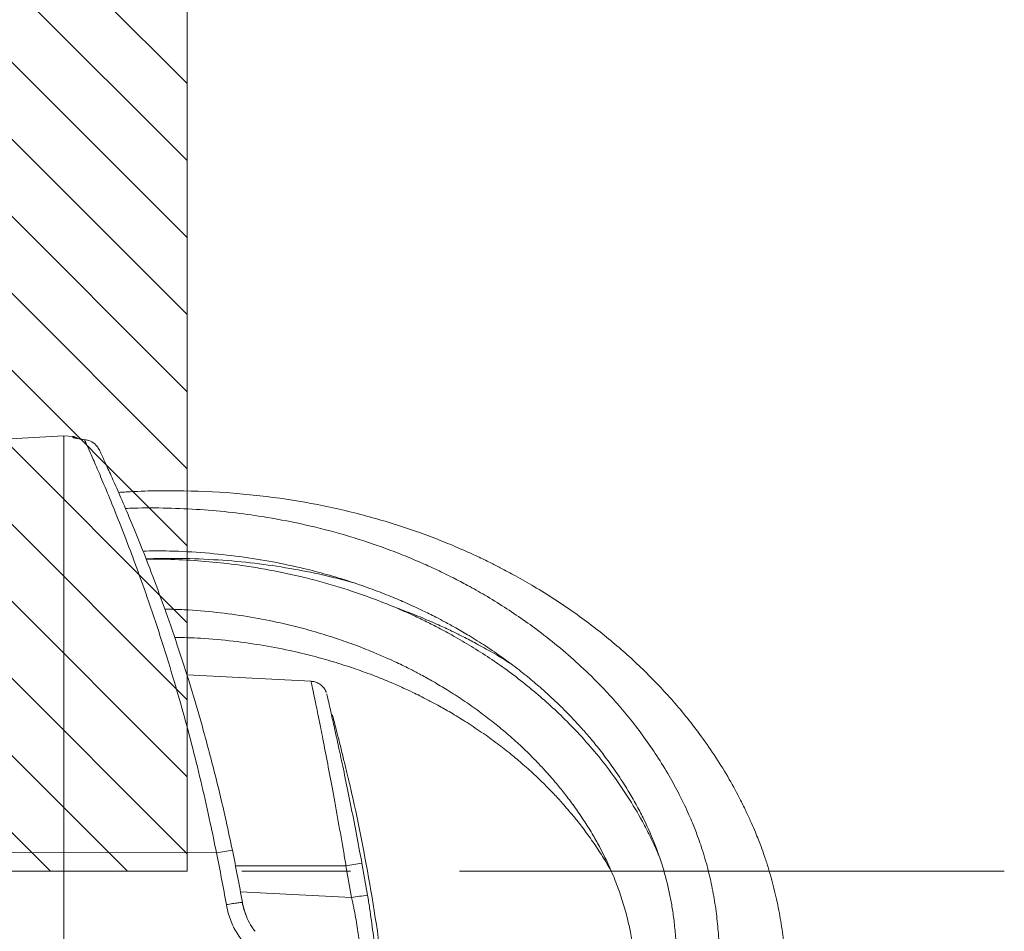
# Model space of a CAD drawing. Header units: millimetres. Extents: x 0 to 8410, y 0 to 5940.
# Tile 40 of 180: x 1537 to 1766, y 4064 to 4276. Entities that reach past the tile are written whole.
import ezdxf

# ---------------------------------------------------------------- set-up
doc = ezdxf.new("R2010")
doc.units = ezdxf.units.MM
doc.header["$LTSCALE"] = 10
doc.linetypes.add('CENTERX2', pattern=[20.32, 12.7, -2.54, 2.54, -2.54])

msp = doc.modelspace()

# ---------------------------------------------------------------- hatches: boundary and pattern name
at = {"linetype": 'Continuous'}
h = msp.add_hatch(dxfattribs=at)
h.set_pattern_fill('ANSI31', color=8, scale=4, angle=90, style=0)
h.paths.add_polyline_path([(1125.65, 4477.87), (1125.65, 4077.87), (1575.65, 4077.87), (1575.65, 4477.87)], flags=0)

# ---------------------------------------------------------------- linework, layer by layer
at = {"color": 7, "linetype": 'Continuous', "lineweight": 0}
for p, q in [((1575.65, 4477.87), (1575.65, 4077.87)), ((1546.85, 4179.37), (1519.7, 4177.95)), ((1548.96, 4179.26), (1546.85, 4179.37)), ((1546.85, 4179.37), (1546.85, 4082.21)), ((1551.69, 4178.5), (1551.83, 4178.5)), ((1650.79, 4126.45), (1650.6, 4126.56)), ((1604.54, 4122.16), (1575.55, 4123.68)), ((1546.85, 4082.21), (1546.85, 3769.37)), ((1125.65, 4077.87), (1575.65, 4077.87))]:
    msp.add_line(p, q, dxfattribs=at)
at = {"color": 8, "linetype": 'Continuous', "lineweight": 0}
for p, q in [((1548.96, 4179.1), (1548.96, 4179.26)), ((1546.85, 4082.21), (1531.85, 4082.18)), ((1582.48, 4082.13), (1546.85, 4082.21)), ((1616.38, 4079.73), (1617.69, 4072.27)), ((1612.66, 4079.11), (1586.91, 4079.15)), ((1613.96, 4071.72), (1612.66, 4079.11)), ((1588.06, 4073.08), (1613.96, 4071.72))]:
    msp.add_line(p, q, dxfattribs=at)
at = {"color": 7, "linetype": 'CENTERX2', "lineweight": 0}
msp.add_line((1766.15, 4077.87), (994.16, 4077.87), dxfattribs=at)
at = {"color": 7, "linetype": 'Continuous', "lineweight": 0}
for centre, radius, start, end in [((1548.85, 4177.26), 2, 49.0326, 87), ((1174.85, 3997.87), 450, 6.2311, 12.6595), ((1174.85, 3997.87), 420, 9.9725, 11.6623)]:
    msp.add_arc(centre, radius, start, end, dxfattribs=at)
at = {"color": 8, "linetype": 'Continuous', "lineweight": 0}
for centre, radius, start, end in [((1548.85, 4177.1), 2, 61.2277, 87.0196), ((1589.31, 4053.46), 29.47, 96.0976, 103.417), ((1175.06, 3998.04), 416, 9.9725, 11.6623), ((1623.69, 4024), 56.2, 97.4693, 101.3129), ((1623.64, 4018.87), 53.73, 96.3576, 100.3795)]:
    msp.add_arc(centre, radius, start, end, dxfattribs=at)
for points, knots in [([(1551.69, 4178.5), (1551.21, 4178.56), (1550.26, 4178.69), (1549.35, 4178.89), (1548.99, 4179.02), (1548.97, 4179.08), (1548.96, 4179.1)], [0, 0, 0, 0, 0.28018, 0.561304, 0.867702, 1, 1, 1, 1]), ([(1582.48, 4082.13), (1582, 4084.46), (1580.93, 4089.75), (1579.08, 4097.9), (1576.96, 4106.52), (1574.72, 4114.9), (1572.19, 4123.69), (1569.38, 4132.73), (1566.34, 4141.78), (1563.44, 4149.86), (1560.76, 4156.92), (1558.34, 4162.99), (1556.21, 4168.14), (1554.43, 4172.32), (1553.03, 4175.51), (1552.13, 4177.52), (1551.81, 4178.23), (1551.69, 4178.5)], [0, 0, 0, 0, 0.0487916, 0.1109821, 0.1734065, 0.2358393, 0.298042, 0.3767454, 0.455674, 0.534373, 0.6064809, 0.6787702, 0.7508559, 0.8197615, 0.8888525, 0.9577349, 1, 1, 1, 1]), ([(1612.66, 4079.11), (1612.49, 4080.15), (1611.9, 4083.65), (1610.86, 4089.62), (1609.59, 4096.6), (1608.38, 4103.06), (1607.28, 4108.69), (1606.32, 4113.53), (1605.53, 4117.37), (1604.95, 4120.16), (1604.59, 4121.87), (1604.56, 4122.04), (1604.54, 4122.12)], [0, 0, 0, 0, 0.046071, 0.15533, 0.26774, 0.373662, 0.482489, 0.586639, 0.693652, 0.796973, 0.903203, 1, 1, 1, 1]), ([(1588.51, 4070.6), (1588.45, 4070.61), (1588.34, 4070.63), (1587.48, 4070.52), (1586.26, 4070.33), (1585.27, 4070.17), (1584.78, 4070.08)], [0, 0, 0, 0, 0.25, 0.500001, 0.749998, 1, 1, 1, 1]), ([(1588.46, 4061.61), (1587.81, 4062.57), (1586.5, 4064.51), (1585.34, 4067.43), (1584.94, 4069.34), (1584.78, 4070.08)], [0, 0, 0, 0, 0.371677, 0.755664, 1, 1, 1, 1]), ([(1588.51, 4070.6), (1588.51, 4070.6), (1588.58, 4070), (1588.87, 4068.82), (1589.34, 4067.71), (1589.57, 4067.15)], [0, 0, 0, 0, 0.0000332, 0.5038515, 1, 1, 1, 1]), ([(1615.55, 4057.09), (1615.66, 4057.16), (1615.84, 4057.29), (1615.94, 4058.23), (1615.92, 4059.4), (1615.81, 4060.93), (1615.61, 4062.74), (1615.3, 4064.82), (1614.93, 4067.04), (1614.48, 4069.37), (1614.14, 4070.93), (1613.96, 4071.72)], [0, 0, 0, 0, 0.155415, 0.261265, 0.37039, 0.474528, 0.581793, 0.686359, 0.793923, 0.895707, 1, 1, 1, 1]), ([(1617.69, 4072.27), (1617.86, 4071.27), (1618.18, 4069.28), (1618.61, 4066.32), (1618.98, 4063.48), (1619.27, 4060.84), (1619.47, 4058.52), (1619.6, 4056.57), (1619.62, 4055.07), (1619.56, 4053.85), (1619.4, 4053.69), (1619.3, 4053.59)], [0, 0, 0, 0, 0.102541, 0.205071, 0.311166, 0.417249, 0.523264, 0.629274, 0.736993, 0.844713, 1, 1, 1, 1])]:
    msp.add_open_spline(points, degree=3, knots=knots, dxfattribs=at)
at = {"color": 7, "linetype": 'Continuous', "lineweight": 0}
for points, knots in [([(1551.83, 4178.5), (1551.57, 4178.53), (1550.98, 4178.6), (1550.32, 4178.72), (1549.89, 4178.81), (1549.71, 4178.87), (1549.74, 4178.85), (1549.74, 4178.85)], [0, 0, 0, 0, 0.221819, 0.503371, 0.760755, 0.972951, 1, 1, 1, 1]), ([(1555.16, 4176.1), (1555, 4176.39), (1554.57, 4177.15), (1553.49, 4178.03), (1552.4, 4178.42), (1551.81, 4178.49), (1551.69, 4178.5)], [0, 0, 0, 0, 0.221657, 0.589748, 0.914799, 1, 1, 1, 1]), ([(1555.16, 4176.1), (1555.27, 4175.87), (1555.59, 4175.19), (1556.45, 4173.33), (1557.87, 4170.22), (1559.67, 4166.17), (1561.82, 4161.17), (1564.26, 4155.28), (1566.97, 4148.43), (1569.89, 4140.59), (1572.96, 4131.81), (1576.07, 4122.23), (1579.13, 4111.88), (1582.07, 4100.89), (1584.42, 4091.11), (1585.71, 4085.02), (1586.18, 4082.77)], [0, 0, 0, 0, 0.034448, 0.103526, 0.17282, 0.241925, 0.314486, 0.387254, 0.459842, 0.539331, 0.619052, 0.698548, 0.782498, 0.866712, 0.950644, 1, 1, 1, 1]), ([(1687.36, 3961.03), (1687.59, 3961.43), (1688.66, 3963.33), (1690.4, 3966.51), (1692.57, 3970.56), (1694.59, 3974.45), (1696.6, 3978.46), (1698.65, 3982.7), (1700.44, 3986.61), (1701.89, 3989.91), (1702.93, 3992.37), (1703.75, 3994.37), (1704.49, 3996.23), (1705.26, 3998.22), (1706.12, 4000.53), (1707.17, 4003.46), (1708.35, 4007.02), (1709.62, 4011.13), (1710.82, 4015.45), (1711.91, 4019.88), (1712.88, 4024.42), (1713.69, 4028.91), (1714.26, 4032.78), (1714.62, 4035.79), (1714.84, 4037.92), (1715, 4039.8), (1715.14, 4041.74), (1715.26, 4043.95), (1715.35, 4046.46), (1715.4, 4049.78), (1715.32, 4053.9), (1715.01, 4058.75), (1714.45, 4063.73), (1713.62, 4068.8), (1712.51, 4073.85), (1711.32, 4078.1), (1710.26, 4081.33), (1709.5, 4083.45), (1708.81, 4085.27), (1708.07, 4087.1), (1707.16, 4089.23), (1706.02, 4091.72), (1704.34, 4095.14), (1702, 4099.45), (1698.97, 4104.37), (1695.69, 4109.12), (1692.36, 4113.48), (1689.03, 4117.46), (1685.55, 4121.27), (1681.97, 4124.89), (1678.23, 4128.38), (1674.4, 4131.68), (1670.33, 4134.93), (1665.99, 4138.14), (1661.37, 4141.28), (1656.74, 4144.16), (1652.48, 4146.61), (1649.05, 4148.44), (1646.11, 4149.93), (1643.13, 4151.37), (1639.46, 4153.03), (1635.11, 4154.86), (1628.28, 4157.46), (1619.11, 4160.4), (1607.56, 4163.19), (1595.63, 4165.19), (1583.09, 4166.41), (1572.17, 4166.67), (1564.28, 4166.49), (1560.85, 4166.29), (1559.64, 4166.22)], [0, 0, 0, 0, 0.004348, 0.0203, 0.034155, 0.047589, 0.061875, 0.077022, 0.092735, 0.103422, 0.112088, 0.118719, 0.124631, 0.13163, 0.139735, 0.148951, 0.1623, 0.176871, 0.191787, 0.207043, 0.222643, 0.23859, 0.253314, 0.262519, 0.269619, 0.275396, 0.282059, 0.289745, 0.298462, 0.308217, 0.324564, 0.341827, 0.359515, 0.377636, 0.396202, 0.414191, 0.42402, 0.431827, 0.4378, 0.444476, 0.452618, 0.462236, 0.473338, 0.492576, 0.513562, 0.533507, 0.552342, 0.570059, 0.586651, 0.604754, 0.621396, 0.637992, 0.654959, 0.672611, 0.690641, 0.708821, 0.724537, 0.737041, 0.745245, 0.755314, 0.767695, 0.782393, 0.798388, 0.833771, 0.867819, 0.901508, 0.936458, 0.972574, 0.990344, 1, 1, 1, 1]), ([(1671.93, 3969.71), (1672.07, 3969.96), (1673.17, 3971.89), (1675.04, 3975.3), (1677.54, 3979.97), (1679.89, 3984.53), (1682.23, 3989.26), (1684.3, 3993.64), (1685.97, 3997.37), (1687.15, 4000.12), (1688.1, 4002.39), (1688.98, 4004.56), (1689.94, 4007.02), (1691.14, 4010.25), (1692.54, 4014.26), (1694.02, 4018.94), (1695.39, 4023.83), (1696.6, 4028.76), (1697.63, 4033.72), (1698.37, 4038.13), (1698.86, 4041.73), (1699.15, 4044.34), (1699.36, 4046.53), (1699.52, 4048.68), (1699.65, 4051.13), (1699.76, 4054.31), (1699.76, 4058.22), (1699.56, 4062.73), (1699.13, 4067.4), (1698.44, 4072.11), (1697.47, 4076.8), (1696.41, 4080.77), (1695.43, 4083.83), (1694.71, 4085.88), (1694.06, 4087.59), (1693.39, 4089.26), (1692.58, 4091.15), (1691.57, 4093.37), (1690.07, 4096.41), (1687.96, 4100.27), (1685.22, 4104.73), (1682.21, 4109.09), (1679.13, 4113.13), (1676.02, 4116.85), (1672.38, 4120.84), (1668.2, 4125.02), (1663.3, 4129.39), (1658.59, 4133.18), (1654, 4136.53), (1649.63, 4139.46), (1645.28, 4142.13), (1641.29, 4144.39), (1638.07, 4146.08), (1635.29, 4147.47), (1632.44, 4148.82), (1628.91, 4150.38), (1624.75, 4152.09), (1618.83, 4154.28), (1611.35, 4156.66), (1602.34, 4158.92), (1593.93, 4160.51), (1586.06, 4161.58), (1578.66, 4162.26), (1570.99, 4162.58), (1565.15, 4162.63), (1561.87, 4162.49), (1561.26, 4162.46)], [0, 0, 0, 0, 0.0027684, 0.0216654, 0.0381703, 0.0549552, 0.0726183, 0.0910788, 0.1039613, 0.114202, 0.1218133, 0.1293344, 0.1384852, 0.1492707, 0.1653708, 0.1833097, 0.2014771, 0.2198316, 0.2383745, 0.2568359, 0.2691327, 0.2788457, 0.2861206, 0.2938461, 0.303121, 0.3139518, 0.3299985, 0.3477151, 0.3657305, 0.3840416, 0.4026662, 0.4210812, 0.43144, 0.4397861, 0.4461358, 0.4526457, 0.4606088, 0.4700356, 0.4809367, 0.4998678, 0.5208904, 0.5410866, 0.5603044, 0.5785288, 0.5957468, 0.6207452, 0.6440396, 0.6677055, 0.686088, 0.7047315, 0.7233848, 0.7394263, 0.7521492, 0.7606145, 0.7711451, 0.784103, 0.7994842, 0.8159518, 0.8463251, 0.8756587, 0.9042393, 0.9261081, 0.9484963, 0.9714172, 0.9946137, 1, 1, 1, 1]), ([(1565.33, 4152.53), (1567.39, 4152.55), (1572.29, 4152.6), (1579.85, 4152.16), (1587.89, 4151.31), (1595.55, 4150.07), (1602.29, 4148.64), (1608.18, 4147.1), (1613.32, 4145.55), (1618.14, 4143.89), (1622.45, 4142.24), (1625.92, 4140.78), (1628.55, 4139.59), (1630.44, 4138.7), (1632.08, 4137.9), (1633.8, 4137.03), (1635.9, 4135.93), (1638.49, 4134.5), (1641.66, 4132.64), (1645.35, 4130.32), (1649.24, 4127.65), (1652.92, 4124.9), (1656.15, 4122.3), (1658.98, 4119.84), (1661.44, 4117.58), (1663.53, 4115.54), (1665.38, 4113.64), (1667.25, 4111.63), (1669.35, 4109.24), (1671.67, 4106.42), (1674.11, 4103.21), (1676.48, 4099.8), (1678.64, 4096.36), (1680.51, 4093.1), (1682.62, 4089.01), (1684.8, 4084.06), (1686.82, 4078.16), (1688.03, 4073.24), (1688.77, 4069.17), (1689.23, 4065.83), (1689.58, 4062.08), (1689.76, 4058.1), (1689.76, 4054.44), (1689.66, 4051.41), (1689.52, 4049.12), (1689.36, 4047.1), (1689.16, 4045.01), (1688.87, 4042.51), (1688.44, 4039.44), (1687.86, 4036.04), (1687.05, 4032.01), (1686.04, 4027.7), (1684.83, 4023.25), (1683.61, 4019.22), (1682.37, 4015.45), (1681.04, 4011.73), (1679.55, 4007.83), (1677.8, 4003.57), (1675.83, 3999.07), (1674.05, 3995.22), (1672.6, 3992.22), (1671.41, 3989.81), (1670, 3987.04), (1668.22, 3983.62), (1665.99, 3979.47), (1663.97, 3975.82), (1662.66, 3973.55), (1662.29, 3972.9)], [0, 0, 0, 0, 0.019212, 0.045556, 0.071908, 0.097356, 0.121943, 0.141007, 0.159535, 0.177528, 0.194433, 0.208678, 0.218083, 0.225716, 0.231598, 0.238145, 0.246938, 0.257978, 0.271267, 0.288483, 0.307764, 0.32581, 0.342159, 0.356811, 0.370497, 0.382278, 0.392194, 0.402887, 0.415978, 0.43145, 0.448195, 0.466465, 0.483764, 0.499784, 0.514539, 0.542872, 0.56972, 0.595977, 0.60894, 0.62345, 0.639512, 0.65713, 0.674145, 0.685546, 0.695057, 0.70268, 0.710586, 0.720903, 0.733634, 0.74838, 0.762575, 0.78285, 0.800638, 0.816334, 0.831287, 0.845859, 0.860765, 0.877823, 0.89662, 0.914318, 0.92355, 0.932349, 0.942988, 0.956542, 0.972992, 0.992306, 1, 1, 1, 1]), ([(1566.05, 4150.68), (1566.63, 4150.71), (1570.45, 4150.89), (1577.16, 4150.79), (1586.1, 4150.29), (1594.49, 4149.35), (1602.45, 4148.02), (1609.06, 4146.6), (1612.95, 4145.54), (1614.44, 4145.13)], [0, 0, 0, 0, 0.033926, 0.22204, 0.397146, 0.57091, 0.738536, 0.900097, 1, 1, 1, 1]), ([(1685.53, 4081.64), (1685.42, 4081.92), (1685.01, 4082.89), (1684.22, 4084.63), (1683.1, 4086.97), (1681.19, 4090.61), (1678.4, 4095.32), (1674.64, 4100.77), (1670.71, 4105.75), (1666.76, 4110.2), (1662.86, 4114.16), (1658.96, 4117.77), (1654.95, 4121.15), (1650.86, 4124.31), (1646.68, 4127.26), (1642.51, 4129.95), (1638.48, 4132.34), (1634.92, 4134.29), (1631.78, 4135.9), (1628.48, 4137.49), (1624.42, 4139.3), (1619.49, 4141.28), (1613.12, 4143.55), (1605.64, 4145.78), (1597.09, 4147.77), (1589.1, 4149.13), (1581.6, 4150.03), (1574.53, 4150.51), (1569.32, 4150.71), (1566.45, 4150.64), (1566.07, 4150.64)], [0, 0, 0, 0, 0.007038, 0.024277, 0.044291, 0.067106, 0.119325, 0.170434, 0.21827, 0.262733, 0.303748, 0.341622, 0.379433, 0.417871, 0.452828, 0.488257, 0.522216, 0.550126, 0.57183, 0.594506, 0.624409, 0.661371, 0.700133, 0.757098, 0.811972, 0.86591, 0.907358, 0.949791, 0.993313, 1, 1, 1, 1]), ([(1570.42, 4138.98), (1571.93, 4138.95), (1576.02, 4138.87), (1582.44, 4138.29), (1589.6, 4137.33), (1595.93, 4136.12), (1601.5, 4134.81), (1606.4, 4133.45), (1611.05, 4131.97), (1615.34, 4130.44), (1619.04, 4128.96), (1622.04, 4127.67), (1624.32, 4126.62), (1626.2, 4125.71), (1628.08, 4124.77), (1630.37, 4123.57), (1633.18, 4122.01), (1636.46, 4120.05), (1640.03, 4117.75), (1643.6, 4115.24), (1646.89, 4112.73), (1649.97, 4110.19), (1652.79, 4107.7), (1655.28, 4105.31), (1657.42, 4103.14), (1659.54, 4100.87), (1661.7, 4098.38), (1663.96, 4095.59), (1666.17, 4092.62), (1668.32, 4089.46), (1670.26, 4086.32), (1672.2, 4082.85), (1674.06, 4079.06), (1675.79, 4074.9), (1677.2, 4070.85), (1678.24, 4067.11), (1679.04, 4063.53), (1679.67, 4059.89), (1680.17, 4055.67), (1680.45, 4051.26), (1680.49, 4047.13), (1680.39, 4043.76), (1680.22, 4041.1), (1680.02, 4038.68), (1679.74, 4035.96), (1679.29, 4032.57), (1678.65, 4028.73), (1677.89, 4024.85), (1677.08, 4021.23), (1676.27, 4017.98), (1675.34, 4014.52), (1674.19, 4010.54), (1672.72, 4005.91), (1671.17, 4001.39), (1669.95, 3998.04), (1669.1, 3995.78), (1668.47, 3994.12), (1667.66, 3992.05), (1666.63, 3989.49), (1665.25, 3986.13), (1663.42, 3981.87), (1661.51, 3977.58), (1660.2, 3974.79), (1659.72, 3973.75)], [0, 0, 0, 0, 0.01575, 0.042622, 0.068724, 0.094073, 0.113849, 0.133173, 0.152036, 0.1704, 0.186774, 0.199476, 0.209671, 0.217348, 0.22492, 0.23559, 0.249382, 0.265251, 0.283907, 0.303684, 0.32179, 0.338172, 0.35652, 0.372063, 0.384806, 0.39801, 0.414739, 0.430328, 0.448033, 0.466834, 0.48441, 0.500679, 0.523935, 0.545486, 0.566234, 0.58637, 0.601934, 0.619317, 0.63937, 0.662116, 0.681265, 0.696761, 0.708563, 0.717703, 0.729733, 0.745487, 0.763593, 0.781332, 0.797338, 0.811597, 0.824185, 0.842782, 0.86356, 0.88421, 0.900848, 0.906411, 0.913155, 0.921952, 0.932804, 0.945708, 0.964713, 0.986886, 1, 1, 1, 1]), ([(1650.98, 4126.31), (1650.84, 4126.4), (1649.32, 4127.4), (1646.52, 4129.03), (1642.88, 4131.07), (1639.88, 4132.62), (1637.1, 4133.99), (1634.05, 4135.41), (1630.31, 4137.02), (1626.96, 4138.37), (1624.81, 4139.13), (1624.19, 4139.35)], [0, 0, 0, 0, 0.017118, 0.190194, 0.332613, 0.443485, 0.532341, 0.644455, 0.77978, 0.935939, 1, 1, 1, 1]), ([(1572.72, 4132.4), (1574.75, 4132.35), (1579.37, 4132.23), (1586.32, 4131.58), (1593.5, 4130.56), (1599.84, 4129.31), (1605.44, 4127.95), (1610.34, 4126.55), (1615, 4125.03), (1619.27, 4123.46), (1622.92, 4121.98), (1625.84, 4120.69), (1628.06, 4119.66), (1629.93, 4118.75), (1631.87, 4117.76), (1634.29, 4116.47), (1637.23, 4114.8), (1640.64, 4112.72), (1644.26, 4110.32), (1647.83, 4107.75), (1651.06, 4105.23), (1654.05, 4102.72), (1656.76, 4100.27), (1659.15, 4097.96), (1661.23, 4095.82), (1663.37, 4093.49), (1665.62, 4090.86), (1667.98, 4087.88), (1670.28, 4084.72), (1672.44, 4081.4), (1673.85, 4079.1), (1674.48, 4077.93), (1674.51, 4077.85)], [0, 0, 0, 0, 0.042735, 0.097361, 0.150342, 0.20182, 0.241984, 0.281231, 0.319544, 0.356693, 0.389233, 0.414324, 0.434291, 0.449158, 0.465613, 0.488442, 0.517659, 0.551073, 0.59018, 0.629891, 0.665957, 0.698362, 0.734297, 0.76428, 0.788539, 0.816046, 0.851443, 0.884722, 0.922727, 0.961661, 0.997612, 1, 1, 1, 1]), ([(1608.08, 4119.53), (1608.06, 4119.6), (1607.92, 4119.99), (1607.52, 4120.64), (1606.78, 4121.38), (1605.89, 4121.88), (1605.1, 4122.14), (1604.66, 4122.13), (1604.54, 4122.12)], [0, 0, 0, 0, 0.046623, 0.272125, 0.480498, 0.712695, 0.924747, 1, 1, 1, 1]), ([(1608.19, 4119.2), (1608.2, 4119.13), (1608.24, 4118.99), (1608.6, 4117.42), (1609.17, 4114.89), (1609.97, 4111.35), (1610.93, 4106.95), (1612.05, 4101.72), (1613.27, 4095.84), (1614.55, 4089.4), (1615.6, 4083.94), (1616.21, 4080.68), (1616.38, 4079.73)], [0, 0, 0, 0, 0.096408, 0.19943, 0.305414, 0.409485, 0.516454, 0.623045, 0.732586, 0.841656, 0.953801, 1, 1, 1, 1]), ([(1613.91, 4096.49), (1613.92, 4096.46), (1613.94, 4096.36), (1613.74, 4097.23), (1613.33, 4098.95), (1612.73, 4101.44), (1612.02, 4104.4), (1611.25, 4107.52), (1610.52, 4110.43), (1609.94, 4112.7), (1609.57, 4114.14), (1609.54, 4114.26), (1609.52, 4114.32)], [0, 0, 0, 0, 0.043404, 0.146475, 0.250209, 0.356066, 0.464763, 0.57594, 0.688098, 0.799069, 0.907083, 1, 1, 1, 1]), ([(1591.47, 4063.88), (1591.31, 4064.07), (1590.69, 4064.83), (1589.86, 4066.35), (1588.99, 4068.41), (1588.66, 4069.87), (1588.49, 4070.6)], [0, 0, 0, 0, 0.099822, 0.396743, 0.695626, 1, 1, 1, 1]), ([(1588.51, 4070.6), (1588.52, 4070.56), (1588.54, 4070.41), (1588.58, 4070.22), (1588.58, 4070.18), (1588.59, 4070.16)], [0, 0, 0, 0, 0.196015, 0.627303, 1, 1, 1, 1])]:
    msp.add_open_spline(points, degree=3, knots=knots, dxfattribs=at)

doc.saveas('drawing.dxf')
